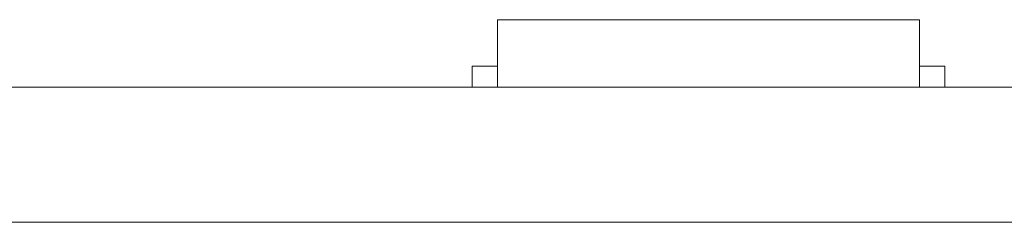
# Model space of a CAD drawing. Header units: inches. Extents: x -36 to 647, y 177 to 609.
# Tile 94 of 256: x 135.03 to 146.7, y 456.47 to 458.87. Entities that reach past the tile are written whole.
import ezdxf

# ---------------------------------------------------------------- set-up
doc = ezdxf.new("R2010")
doc.units = ezdxf.units.IN
doc.header["$MEASUREMENT"] = 0
doc.layers.add('1', color=7, linetype='Continuous')

# ---------------------------------------------------------------- blocks, each defined once
blk = doc.blocks.new('block 2267')
at = {"layer": '1', "color": 155, "lineweight": 18, "true_color": 0x4c7299}
blk.add_lwpolyline([(152.954, 458.069), (21.39, 458.069)], dxfattribs=at)
blk = doc.blocks.new('block 2285')
at = {"layer": '1', "color": 155, "lineweight": 18, "true_color": 0x4c7299}
blk.add_lwpolyline([(140.692, 458.869), (145.692, 458.869)], dxfattribs=at)
blk = doc.blocks.new('block 2286')
at = {"layer": '1', "color": 155, "lineweight": 18, "true_color": 0x4c7299}
blk.add_lwpolyline([(140.392, 458.319), (140.692, 458.319)], dxfattribs=at)
blk = doc.blocks.new('block 2428')
at = {"layer": '1', "color": 155, "lineweight": 18, "true_color": 0x4c7299}
blk.add_lwpolyline([(145.992, 458.319), (145.692, 458.319)], dxfattribs=at)
blk = doc.blocks.new('block 2583')
at = {"layer": '1', "color": 155, "lineweight": 18, "true_color": 0x4c7299}
blk.add_lwpolyline([(152.954, 456.469), (21.39, 456.469)], dxfattribs=at)
blk = doc.blocks.new('block 2606')
at = {"layer": '1', "color": 155, "lineweight": 18, "true_color": 0x4c7299}
blk.add_lwpolyline([(140.692, 458.869), (140.692, 458.069)], dxfattribs=at)
blk = doc.blocks.new('block 2607')
at = {"layer": '1', "color": 155, "lineweight": 18, "true_color": 0x4c7299}
blk.add_lwpolyline([(145.692, 458.869), (145.692, 458.069)], dxfattribs=at)
blk = doc.blocks.new('block 2608')
at = {"layer": '1', "color": 155, "lineweight": 18, "true_color": 0x4c7299}
blk.add_lwpolyline([(145.992, 458.319), (145.992, 458.069)], dxfattribs=at)
blk = doc.blocks.new('block 2609')
at = {"layer": '1', "color": 155, "lineweight": 18, "true_color": 0x4c7299}
blk.add_lwpolyline([(140.392, 458.319), (140.392, 458.069)], dxfattribs=at)
blk = doc.blocks.new('block 2711')
at = {"layer": '1', "color": 18, "lineweight": 13, "true_color": 0x4c0000}
blk.add_lwpolyline([(146.115, 458.069), (266.341, 458.069)], dxfattribs=at)
blk = doc.blocks.new('block 2713')
at = {"layer": '1', "color": 18, "lineweight": 13, "true_color": 0x4c0000}
blk.add_lwpolyline([(146.115, 458.069), (266.341, 458.069)], dxfattribs=at)
blk = doc.blocks.new('block 2780')
at = {"layer": '1', "color": 18, "lineweight": 13, "true_color": 0x4c0000}
blk.add_lwpolyline([(145.774, 458.069), (142.713, 458.069)], dxfattribs=at)
blk = doc.blocks.new('block 2794')
at = {"layer": '1', "color": 18, "lineweight": 13, "true_color": 0x4c0000}
blk.add_lwpolyline([(152.954, 458.069), (21.39, 458.069)], dxfattribs=at)
blk = doc.blocks.new('block 2817')
at = {"layer": '1', "color": 18, "lineweight": 13, "true_color": 0x4c0000}
blk.add_lwpolyline([(145.774, 458.069), (142.713, 458.069)], dxfattribs=at)
blk = doc.blocks.new('block 2830')
at = {"layer": '1', "color": 18, "lineweight": 13, "true_color": 0x4c0000}
blk.add_lwpolyline([(152.954, 458.069), (21.39, 458.069)], dxfattribs=at)
blk = doc.blocks.new('block 2949')
at = {"layer": '1', "color": 18, "lineweight": 13, "true_color": 0x4c0000}
blk.add_lwpolyline([(10.051, 458.069), (141.615, 458.069)], dxfattribs=at)
blk = doc.blocks.new('block 2950')
at = {"layer": '1', "color": 18, "lineweight": 13, "true_color": 0x4c0000}
blk.add_lwpolyline([(10.051, 458.069), (141.615, 458.069)], dxfattribs=at)
blk = doc.blocks.new('block 2980')
at = {"layer": '1', "color": 18, "lineweight": 13, "true_color": 0x4c0000}
blk.add_lwpolyline([(139.714, 458.069), (140.114, 458.069)], dxfattribs=at)
blk = doc.blocks.new('block 2988')
at = {"layer": '1', "color": 18, "lineweight": 13, "true_color": 0x4c0000}
blk.add_lwpolyline([(145.774, 458.069), (142.713, 458.069)], dxfattribs=at)
blk = doc.blocks.new('block 2996')
at = {"layer": '1', "color": 18, "lineweight": 13, "true_color": 0x4c0000}
blk.add_lwpolyline([(139.714, 458.069), (140.114, 458.069)], dxfattribs=at)
blk = doc.blocks.new('block 3000')
at = {"layer": '1', "color": 18, "lineweight": 13, "true_color": 0x4c0000}
blk.add_lwpolyline([(145.774, 458.069), (142.713, 458.069)], dxfattribs=at)
blk = doc.blocks.new('block 7525')
at = {"layer": '1', "color": 18, "lineweight": 13, "true_color": 0x4c0000}
blk.add_open_spline([(146.115, 458.069), (146.115, 458.069), (146.099, 458.069), (146.099, 458.069), (146.099, 458.069), (146.056, 458.069), (146.056, 458.069), (146.056, 458.069), (145.984, 458.069), (145.984, 458.069), (145.984, 458.069), (145.885, 458.069), (145.885, 458.069), (145.885, 458.069), (145.759, 458.069), (145.759, 458.069), (145.759, 458.069), (145.609, 458.069), (145.609, 458.069), (145.609, 458.069), (145.438, 458.069), (145.438, 458.069), (145.438, 458.069), (145.251, 458.069), (145.251, 458.069), (145.251, 458.069), (145.051, 458.069), (145.051, 458.069), (145.051, 458.069), (144.84, 458.069), (144.84, 458.069), (144.84, 458.069), (144.612, 458.069), (144.612, 458.069), (144.612, 458.069), (144.371, 458.069), (144.371, 458.069), (144.371, 458.069), (143.865, 458.069), (143.865, 458.069), (143.865, 458.069), (143.359, 458.069), (143.359, 458.069), (143.359, 458.069), (143.118, 458.069), (143.118, 458.069), (143.118, 458.069), (142.891, 458.069), (142.891, 458.069), (142.891, 458.069), (142.68, 458.069), (142.68, 458.069), (142.68, 458.069), (142.48, 458.069), (142.48, 458.069), (142.48, 458.069), (142.292, 458.069), (142.292, 458.069), (142.292, 458.069), (142.121, 458.069), (142.121, 458.069), (142.121, 458.069), (141.972, 458.069), (141.972, 458.069), (141.972, 458.069), (141.846, 458.069), (141.846, 458.069), (141.846, 458.069), (141.746, 458.069), (141.746, 458.069), (141.746, 458.069), (141.675, 458.069), (141.675, 458.069), (141.675, 458.069), (141.632, 458.069), (141.632, 458.069), (141.632, 458.069), (141.615, 458.069), (141.615, 458.069)], degree=3, knots=[0, 0, 0, 0, 1, 1, 1, 2, 2, 2, 3, 3, 3, 4, 4, 4, 5, 5, 5, 6, 6, 6, 7, 7, 7, 8, 8, 8, 9, 9, 9, 10, 10, 10, 11, 11, 11, 12, 12, 12, 13, 13, 13, 14, 14, 14, 15, 15, 15, 16, 16, 16, 17, 17, 17, 18, 18, 18, 19, 19, 19, 20, 20, 20, 21, 21, 21, 22, 22, 22, 23, 23, 23, 24, 24, 24, 25, 25, 25, 26, 26, 26, 26], dxfattribs=at)
blk = doc.blocks.new('block 7542')
at = {"layer": '1', "color": 18, "lineweight": 13, "true_color": 0x4c0000}
blk.add_open_spline([(277.68, 458.069), (277.68, 458.069), (202.87, 458.069), (202.87, 458.069), (202.87, 458.069), (165.466, 458.069), (165.466, 458.069), (165.466, 458.069), (160.79, 458.069), (160.79, 458.069), (160.79, 458.069), (158.452, 458.069), (158.452, 458.069), (158.452, 458.069), (157.266, 458.069), (157.266, 458.069), (157.266, 458.069), (153.288, 458.069), (153.288, 458.069), (153.288, 458.069), (152.251, 458.069), (152.251, 458.069), (152.251, 458.069), (149.914, 458.069), (149.914, 458.069), (149.914, 458.069), (131.211, 458.069), (131.211, 458.069), (131.211, 458.069), (56.402, 458.069), (56.402, 458.069), (56.402, 458.069), (37.7, 458.069), (37.7, 458.069), (37.7, 458.069), (28.349, 458.069), (28.349, 458.069), (28.349, 458.069), (23.673, 458.069), (23.673, 458.069), (23.673, 458.069), (21.39, 458.069), (21.39, 458.069), (21.39, 458.069), (20.524, 458.069), (20.524, 458.069), (20.524, 458.069), (5.634, 458.069), (5.634, 458.069), (5.634, 458.069), (4.257, 458.069), (4.257, 458.069), (4.257, 458.069), (1.919, 458.069), (1.919, 458.069), (1.919, 458.069), (-2.756, 458.069), (-2.756, 458.069), (-2.756, 458.069), (-12.107, 458.069), (-12.107, 458.069), (-12.107, 458.069), (-14.327, 458.069), (-14.327, 458.069), (-14.327, 458.069), (-13.505, 458.069), (-13.505, 458.069), (-13.505, 458.069), (-11.167, 458.069), (-11.167, 458.069), (-11.167, 458.069), (-6.491, 458.069), (-6.491, 458.069), (-6.491, 458.069), (2.86, 458.069), (2.86, 458.069), (2.86, 458.069), (9.983, 458.069), (9.983, 458.069), (9.983, 458.069), (11.399, 458.069), (11.399, 458.069), (11.399, 458.069), (13.737, 458.069), (13.737, 458.069), (13.737, 458.069), (18.412, 458.069), (18.412, 458.069), (18.412, 458.069), (37.114, 458.069), (37.114, 458.069), (37.114, 458.069), (111.924, 458.069), (111.924, 458.069), (111.924, 458.069), (130.626, 458.069), (130.626, 458.069), (130.626, 458.069), (139.977, 458.069), (139.977, 458.069), (139.977, 458.069), (143.05, 458.069), (143.05, 458.069), (143.05, 458.069), (145.344, 458.069), (145.344, 458.069), (145.344, 458.069), (146.178, 458.069), (146.178, 458.069), (146.178, 458.069), (183.583, 458.069), (183.583, 458.069), (183.583, 458.069), (258.392, 458.069), (258.392, 458.069), (258.392, 458.069), (289.492, 458.069), (289.492, 458.069), (289.492, 458.069), (326.896, 458.069), (326.896, 458.069), (326.896, 458.069), (364.301, 458.069), (364.301, 458.069), (364.301, 458.069), (383.003, 458.069), (383.003, 458.069), (383.003, 458.069), (387.679, 458.069), (387.679, 458.069), (387.679, 458.069), (390.017, 458.069), (390.017, 458.069), (390.017, 458.069), (391.232, 458.069), (391.232, 458.069), (391.232, 458.069), (395.202, 458.069), (395.202, 458.069), (395.202, 458.069), (396.215, 458.069), (396.215, 458.069), (396.215, 458.069), (398.553, 458.069), (398.553, 458.069), (398.553, 458.069), (473.362, 458.069), (473.362, 458.069), (473.362, 458.069), (510.767, 458.069), (510.767, 458.069), (510.767, 458.069), (520.118, 458.069), (520.118, 458.069), (520.118, 458.069), (524.793, 458.069), (524.793, 458.069), (524.793, 458.069), (527.131, 458.069), (527.131, 458.069), (527.131, 458.069), (527.953, 458.069), (527.953, 458.069), (527.953, 458.069), (535.67, 458.069), (535.67, 458.069), (535.67, 458.069), (545.021, 458.069), (545.021, 458.069), (545.021, 458.069), (545.618, 458.069), (545.618, 458.069), (545.618, 458.069), (536.267, 458.069), (536.267, 458.069), (536.267, 458.069), (531.631, 458.069), (531.631, 458.069), (531.631, 458.069), (530.778, 458.069), (530.778, 458.069), (530.778, 458.069), (528.468, 458.069), (528.468, 458.069), (528.468, 458.069), (525.391, 458.069), (525.391, 458.069), (525.391, 458.069), (520.715, 458.069), (520.715, 458.069), (520.715, 458.069), (519.784, 458.069), (519.784, 458.069), (519.784, 458.069), (517.588, 458.069), (517.588, 458.069), (517.588, 458.069), (514.514, 458.069), (514.514, 458.069), (514.514, 458.069), (495.812, 458.069), (495.812, 458.069), (495.812, 458.069), (421.002, 458.069), (421.002, 458.069), (421.002, 458.069), (411.651, 458.069), (411.651, 458.069), (411.651, 458.069), (406.976, 458.069), (406.976, 458.069), (406.976, 458.069), (406.139, 458.069), (406.139, 458.069), (406.139, 458.069), (403.846, 458.069), (403.846, 458.069), (403.846, 458.069), (400.773, 458.069), (400.773, 458.069), (400.773, 458.069), (396.097, 458.069), (396.097, 458.069), (396.097, 458.069), (386.746, 458.069), (386.746, 458.069), (386.746, 458.069), (349.342, 458.069), (349.342, 458.069), (349.342, 458.069), (311.937, 458.069), (311.937, 458.069), (311.937, 458.069), (293.235, 458.069), (293.235, 458.069), (293.235, 458.069), (283.883, 458.069), (283.883, 458.069), (283.883, 458.069), (280.807, 458.069), (280.807, 458.069), (280.807, 458.069), (278.502, 458.069), (278.502, 458.069), (278.502, 458.069), (277.68, 458.069), (277.68, 458.069)], degree=3, knots=[0, 0, 0, 0, 1, 1, 1, 2, 2, 2, 3, 3, 3, 4, 4, 4, 5, 5, 5, 6, 6, 6, 7, 7, 7, 8, 8, 8, 9, 9, 9, 10, 10, 10, 11, 11, 11, 12, 12, 12, 13, 13, 13, 14, 14, 14, 15, 15, 15, 16, 16, 16, 17, 17, 17, 18, 18, 18, 19, 19, 19, 20, 20, 20, 21, 21, 21, 22, 22, 22, 23, 23, 23, 24, 24, 24, 25, 25, 25, 26, 26, 26, 27, 27, 27, 28, 28, 28, 29, 29, 29, 30, 30, 30, 31, 31, 31, 32, 32, 32, 33, 33, 33, 34, 34, 34, 35, 35, 35, 36, 36, 36, 37, 37, 37, 38, 38, 38, 39, 39, 39, 40, 40, 40, 41, 41, 41, 42, 42, 42, 43, 43, 43, 44, 44, 44, 45, 45, 45, 46, 46, 46, 47, 47, 47, 48, 48, 48, 49, 49, 49, 50, 50, 50, 51, 51, 51, 52, 52, 52, 53, 53, 53, 54, 54, 54, 55, 55, 55, 56, 56, 56, 57, 57, 57, 58, 58, 58, 59, 59, 59, 60, 60, 60, 61, 61, 61, 62, 62, 62, 63, 63, 63, 64, 64, 64, 65, 65, 65, 66, 66, 66, 67, 67, 67, 68, 68, 68, 69, 69, 69, 70, 70, 70, 71, 71, 71, 72, 72, 72, 73, 73, 73, 74, 74, 74, 75, 75, 75, 76, 76, 76, 77, 77, 77, 78, 78, 78, 79, 79, 79, 80, 80, 80, 81, 81, 81, 82, 82, 82, 82], dxfattribs=at)
blk = doc.blocks.new('block 7575')
at = {"layer": '1', "color": 18, "lineweight": 13, "true_color": 0x4c0000}
blk.add_open_spline([(141.634, 458.069), (141.731, 458.069), (141.827, 458.069), (141.924, 458.069), (141.827, 458.069), (141.731, 458.069), (141.634, 458.069), (141.393, 458.069), (141.152, 458.069), (140.911, 458.069), (140.875, 458.069), (140.84, 458.069), (140.804, 458.069), (140.627, 458.069), (140.45, 458.069), (140.274, 458.069), (140.474, 458.069), (140.674, 458.069), (140.874, 458.069), (140.674, 458.069), (140.474, 458.069), (140.274, 458.069), (140.45, 458.069), (140.627, 458.069), (140.804, 458.069), (140.84, 458.069), (140.875, 458.069), (140.911, 458.069), (141.152, 458.069), (141.393, 458.069), (141.634, 458.069)], degree=3, knots=[0, 0, 0, 0, 1, 1, 1, 2, 2, 2, 3, 3, 3, 4, 4, 4, 5, 5, 5, 6, 6, 6, 7, 7, 7, 8, 8, 8, 9, 9, 9, 10, 10, 10, 10], dxfattribs=at)
blk = doc.blocks.new('block 7595')
at = {"layer": '1', "color": 18, "lineweight": 13, "true_color": 0x4c0000}
blk.add_open_spline([(141.634, 458.069), (141.731, 458.069), (141.827, 458.069), (141.924, 458.069), (141.827, 458.069), (141.731, 458.069), (141.634, 458.069), (141.393, 458.069), (141.152, 458.069), (140.911, 458.069), (140.875, 458.069), (140.84, 458.069), (140.804, 458.069), (140.627, 458.069), (140.45, 458.069), (140.274, 458.069), (140.474, 458.069), (140.674, 458.069), (140.874, 458.069), (140.674, 458.069), (140.474, 458.069), (140.274, 458.069), (140.45, 458.069), (140.627, 458.069), (140.804, 458.069), (140.84, 458.069), (140.875, 458.069), (140.911, 458.069), (141.152, 458.069), (141.393, 458.069), (141.634, 458.069)], degree=3, knots=[0, 0, 0, 0, 1, 1, 1, 2, 2, 2, 3, 3, 3, 4, 4, 4, 5, 5, 5, 6, 6, 6, 7, 7, 7, 8, 8, 8, 9, 9, 9, 10, 10, 10, 10], dxfattribs=at)
blk = doc.blocks.new('block 7596')
at = {"layer": '1', "color": 18, "lineweight": 13, "true_color": 0x4c0000}
blk.add_open_spline([(146.074, 458.069), (145.897, 458.069), (145.72, 458.069), (145.543, 458.069), (145.508, 458.069), (145.472, 458.069), (145.436, 458.069), (144.529, 458.069), (143.621, 458.069), (142.713, 458.069), (142.617, 458.069), (142.52, 458.069), (142.424, 458.069), (142.52, 458.069), (142.617, 458.069), (142.713, 458.069), (143.621, 458.069), (144.529, 458.069), (145.436, 458.069), (145.472, 458.069), (145.508, 458.069), (145.543, 458.069), (145.72, 458.069), (145.897, 458.069), (146.074, 458.069), (145.874, 458.069), (145.674, 458.069), (145.474, 458.069), (145.674, 458.069), (145.874, 458.069), (146.074, 458.069)], degree=3, knots=[0, 0, 0, 0, 1, 1, 1, 2, 2, 2, 3, 3, 3, 4, 4, 4, 5, 5, 5, 6, 6, 6, 7, 7, 7, 8, 8, 8, 9, 9, 9, 10, 10, 10, 10], dxfattribs=at)
blk = doc.blocks.new('block 7640')
at = {"layer": '1', "color": 18, "lineweight": 13, "true_color": 0x4c0000}
blk.add_open_spline([(146.074, 458.069), (145.897, 458.069), (145.72, 458.069), (145.543, 458.069), (145.508, 458.069), (145.472, 458.069), (145.436, 458.069), (144.529, 458.069), (143.621, 458.069), (142.713, 458.069), (142.617, 458.069), (142.52, 458.069), (142.424, 458.069), (142.52, 458.069), (142.617, 458.069), (142.713, 458.069), (143.621, 458.069), (144.529, 458.069), (145.436, 458.069), (145.472, 458.069), (145.508, 458.069), (145.543, 458.069), (145.72, 458.069), (145.897, 458.069), (146.074, 458.069), (145.874, 458.069), (145.674, 458.069), (145.474, 458.069), (145.674, 458.069), (145.874, 458.069), (146.074, 458.069)], degree=3, knots=[0, 0, 0, 0, 1, 1, 1, 2, 2, 2, 3, 3, 3, 4, 4, 4, 5, 5, 5, 6, 6, 6, 7, 7, 7, 8, 8, 8, 9, 9, 9, 10, 10, 10, 10], dxfattribs=at)
blk = doc.blocks.new('block 7642')
at = {"layer": '1', "color": 18, "lineweight": 13, "true_color": 0x4c0000}
blk.add_open_spline([(141.634, 458.069), (141.731, 458.069), (141.827, 458.069), (141.924, 458.069), (141.827, 458.069), (141.731, 458.069), (141.634, 458.069), (141.393, 458.069), (141.152, 458.069), (140.911, 458.069), (140.875, 458.069), (140.84, 458.069), (140.804, 458.069), (140.627, 458.069), (140.45, 458.069), (140.274, 458.069), (140.474, 458.069), (140.674, 458.069), (140.874, 458.069), (140.674, 458.069), (140.474, 458.069), (140.274, 458.069), (140.45, 458.069), (140.627, 458.069), (140.804, 458.069), (140.84, 458.069), (140.875, 458.069), (140.911, 458.069), (141.152, 458.069), (141.393, 458.069), (141.634, 458.069)], degree=3, knots=[0, 0, 0, 0, 1, 1, 1, 2, 2, 2, 3, 3, 3, 4, 4, 4, 5, 5, 5, 6, 6, 6, 7, 7, 7, 8, 8, 8, 9, 9, 9, 10, 10, 10, 10], dxfattribs=at)
blk = doc.blocks.new('block 7719')
at = {"layer": '1', "color": 18, "lineweight": 13, "true_color": 0x4c0000}
blk.add_open_spline([(146.074, 458.069), (145.897, 458.069), (145.72, 458.069), (145.543, 458.069), (145.508, 458.069), (145.472, 458.069), (145.436, 458.069), (144.529, 458.069), (143.621, 458.069), (142.713, 458.069), (142.617, 458.069), (142.52, 458.069), (142.424, 458.069), (142.52, 458.069), (142.617, 458.069), (142.713, 458.069), (143.621, 458.069), (144.529, 458.069), (145.436, 458.069), (145.472, 458.069), (145.508, 458.069), (145.543, 458.069), (145.72, 458.069), (145.897, 458.069), (146.074, 458.069), (145.874, 458.069), (145.674, 458.069), (145.474, 458.069), (145.674, 458.069), (145.874, 458.069), (146.074, 458.069)], degree=3, knots=[0, 0, 0, 0, 1, 1, 1, 2, 2, 2, 3, 3, 3, 4, 4, 4, 5, 5, 5, 6, 6, 6, 7, 7, 7, 8, 8, 8, 9, 9, 9, 10, 10, 10, 10], dxfattribs=at)
blk = doc.blocks.new('block 7788')
at = {"layer": '1', "color": 18, "lineweight": 13, "true_color": 0x4c0000}
blk.add_open_spline([(146.074, 458.069), (145.897, 458.069), (145.72, 458.069), (145.543, 458.069), (145.508, 458.069), (145.472, 458.069), (145.436, 458.069), (144.529, 458.069), (143.621, 458.069), (142.713, 458.069), (142.617, 458.069), (142.52, 458.069), (142.424, 458.069), (142.52, 458.069), (142.617, 458.069), (142.713, 458.069), (143.621, 458.069), (144.529, 458.069), (145.436, 458.069), (145.472, 458.069), (145.508, 458.069), (145.543, 458.069), (145.72, 458.069), (145.897, 458.069), (146.074, 458.069), (145.874, 458.069), (145.674, 458.069), (145.474, 458.069), (145.674, 458.069), (145.874, 458.069), (146.074, 458.069)], degree=3, knots=[0, 0, 0, 0, 1, 1, 1, 2, 2, 2, 3, 3, 3, 4, 4, 4, 5, 5, 5, 6, 6, 6, 7, 7, 7, 8, 8, 8, 9, 9, 9, 10, 10, 10, 10], dxfattribs=at)
blk = doc.blocks.new('block 7890')
at = {"layer": '1', "color": 18, "lineweight": 13, "true_color": 0x4c0000}
blk.add_open_spline([(141.634, 458.069), (141.731, 458.069), (141.827, 458.069), (141.924, 458.069), (141.827, 458.069), (141.731, 458.069), (141.634, 458.069), (141.393, 458.069), (141.152, 458.069), (140.911, 458.069), (140.875, 458.069), (140.84, 458.069), (140.804, 458.069), (140.627, 458.069), (140.45, 458.069), (140.274, 458.069), (140.474, 458.069), (140.674, 458.069), (140.874, 458.069), (140.674, 458.069), (140.474, 458.069), (140.274, 458.069), (140.45, 458.069), (140.627, 458.069), (140.804, 458.069), (140.84, 458.069), (140.875, 458.069), (140.911, 458.069), (141.152, 458.069), (141.393, 458.069), (141.634, 458.069)], degree=3, knots=[0, 0, 0, 0, 1, 1, 1, 2, 2, 2, 3, 3, 3, 4, 4, 4, 5, 5, 5, 6, 6, 6, 7, 7, 7, 8, 8, 8, 9, 9, 9, 10, 10, 10, 10], dxfattribs=at)
blk = doc.blocks.new('block 7926')
at = {"layer": '1', "color": 18, "lineweight": 13, "true_color": 0x4c0000}
blk.add_open_spline([(277.68, 458.069), (277.68, 458.069), (202.87, 458.069), (202.87, 458.069), (202.87, 458.069), (165.466, 458.069), (165.466, 458.069), (165.466, 458.069), (160.79, 458.069), (160.79, 458.069), (160.79, 458.069), (158.452, 458.069), (158.452, 458.069), (158.452, 458.069), (157.266, 458.069), (157.266, 458.069), (157.266, 458.069), (153.288, 458.069), (153.288, 458.069), (153.288, 458.069), (152.251, 458.069), (152.251, 458.069), (152.251, 458.069), (149.914, 458.069), (149.914, 458.069), (149.914, 458.069), (131.211, 458.069), (131.211, 458.069), (131.211, 458.069), (56.402, 458.069), (56.402, 458.069), (56.402, 458.069), (37.7, 458.069), (37.7, 458.069), (37.7, 458.069), (28.349, 458.069), (28.349, 458.069), (28.349, 458.069), (23.673, 458.069), (23.673, 458.069), (23.673, 458.069), (21.39, 458.069), (21.39, 458.069), (21.39, 458.069), (20.524, 458.069), (20.524, 458.069), (20.524, 458.069), (5.634, 458.069), (5.634, 458.069), (5.634, 458.069), (4.257, 458.069), (4.257, 458.069), (4.257, 458.069), (1.919, 458.069), (1.919, 458.069), (1.919, 458.069), (-2.756, 458.069), (-2.756, 458.069), (-2.756, 458.069), (-12.107, 458.069), (-12.107, 458.069), (-12.107, 458.069), (-14.327, 458.069), (-14.327, 458.069), (-14.327, 458.069), (-13.505, 458.069), (-13.505, 458.069), (-13.505, 458.069), (-11.167, 458.069), (-11.167, 458.069), (-11.167, 458.069), (-6.491, 458.069), (-6.491, 458.069), (-6.491, 458.069), (2.86, 458.069), (2.86, 458.069), (2.86, 458.069), (9.983, 458.069), (9.983, 458.069), (9.983, 458.069), (11.399, 458.069), (11.399, 458.069), (11.399, 458.069), (13.737, 458.069), (13.737, 458.069), (13.737, 458.069), (18.412, 458.069), (18.412, 458.069), (18.412, 458.069), (37.114, 458.069), (37.114, 458.069), (37.114, 458.069), (111.924, 458.069), (111.924, 458.069), (111.924, 458.069), (130.626, 458.069), (130.626, 458.069), (130.626, 458.069), (139.977, 458.069), (139.977, 458.069), (139.977, 458.069), (143.05, 458.069), (143.05, 458.069), (143.05, 458.069), (145.344, 458.069), (145.344, 458.069), (145.344, 458.069), (146.178, 458.069), (146.178, 458.069), (146.178, 458.069), (183.583, 458.069), (183.583, 458.069), (183.583, 458.069), (258.392, 458.069), (258.392, 458.069), (258.392, 458.069), (289.492, 458.069), (289.492, 458.069), (289.492, 458.069), (326.896, 458.069), (326.896, 458.069), (326.896, 458.069), (364.301, 458.069), (364.301, 458.069), (364.301, 458.069), (383.003, 458.069), (383.003, 458.069), (383.003, 458.069), (387.679, 458.069), (387.679, 458.069), (387.679, 458.069), (390.017, 458.069), (390.017, 458.069), (390.017, 458.069), (391.232, 458.069), (391.232, 458.069), (391.232, 458.069), (395.202, 458.069), (395.202, 458.069), (395.202, 458.069), (396.215, 458.069), (396.215, 458.069), (396.215, 458.069), (398.553, 458.069), (398.553, 458.069), (398.553, 458.069), (473.362, 458.069), (473.362, 458.069), (473.362, 458.069), (510.767, 458.069), (510.767, 458.069), (510.767, 458.069), (520.118, 458.069), (520.118, 458.069), (520.118, 458.069), (524.793, 458.069), (524.793, 458.069), (524.793, 458.069), (527.131, 458.069), (527.131, 458.069), (527.131, 458.069), (527.953, 458.069), (527.953, 458.069), (527.953, 458.069), (535.67, 458.069), (535.67, 458.069), (535.67, 458.069), (545.021, 458.069), (545.021, 458.069), (545.021, 458.069), (545.618, 458.069), (545.618, 458.069), (545.618, 458.069), (536.267, 458.069), (536.267, 458.069), (536.267, 458.069), (531.631, 458.069), (531.631, 458.069), (531.631, 458.069), (530.778, 458.069), (530.778, 458.069), (530.778, 458.069), (528.468, 458.069), (528.468, 458.069), (528.468, 458.069), (525.391, 458.069), (525.391, 458.069), (525.391, 458.069), (520.715, 458.069), (520.715, 458.069), (520.715, 458.069), (519.784, 458.069), (519.784, 458.069), (519.784, 458.069), (517.588, 458.069), (517.588, 458.069), (517.588, 458.069), (514.514, 458.069), (514.514, 458.069), (514.514, 458.069), (495.812, 458.069), (495.812, 458.069), (495.812, 458.069), (421.002, 458.069), (421.002, 458.069), (421.002, 458.069), (411.651, 458.069), (411.651, 458.069), (411.651, 458.069), (406.976, 458.069), (406.976, 458.069), (406.976, 458.069), (406.139, 458.069), (406.139, 458.069), (406.139, 458.069), (403.846, 458.069), (403.846, 458.069), (403.846, 458.069), (400.773, 458.069), (400.773, 458.069), (400.773, 458.069), (396.097, 458.069), (396.097, 458.069), (396.097, 458.069), (386.746, 458.069), (386.746, 458.069), (386.746, 458.069), (349.342, 458.069), (349.342, 458.069), (349.342, 458.069), (311.937, 458.069), (311.937, 458.069), (311.937, 458.069), (293.235, 458.069), (293.235, 458.069), (293.235, 458.069), (283.883, 458.069), (283.883, 458.069), (283.883, 458.069), (280.807, 458.069), (280.807, 458.069), (280.807, 458.069), (278.502, 458.069), (278.502, 458.069), (278.502, 458.069), (277.68, 458.069), (277.68, 458.069)], degree=3, knots=[0, 0, 0, 0, 1, 1, 1, 2, 2, 2, 3, 3, 3, 4, 4, 4, 5, 5, 5, 6, 6, 6, 7, 7, 7, 8, 8, 8, 9, 9, 9, 10, 10, 10, 11, 11, 11, 12, 12, 12, 13, 13, 13, 14, 14, 14, 15, 15, 15, 16, 16, 16, 17, 17, 17, 18, 18, 18, 19, 19, 19, 20, 20, 20, 21, 21, 21, 22, 22, 22, 23, 23, 23, 24, 24, 24, 25, 25, 25, 26, 26, 26, 27, 27, 27, 28, 28, 28, 29, 29, 29, 30, 30, 30, 31, 31, 31, 32, 32, 32, 33, 33, 33, 34, 34, 34, 35, 35, 35, 36, 36, 36, 37, 37, 37, 38, 38, 38, 39, 39, 39, 40, 40, 40, 41, 41, 41, 42, 42, 42, 43, 43, 43, 44, 44, 44, 45, 45, 45, 46, 46, 46, 47, 47, 47, 48, 48, 48, 49, 49, 49, 50, 50, 50, 51, 51, 51, 52, 52, 52, 53, 53, 53, 54, 54, 54, 55, 55, 55, 56, 56, 56, 57, 57, 57, 58, 58, 58, 59, 59, 59, 60, 60, 60, 61, 61, 61, 62, 62, 62, 63, 63, 63, 64, 64, 64, 65, 65, 65, 66, 66, 66, 67, 67, 67, 68, 68, 68, 69, 69, 69, 70, 70, 70, 71, 71, 71, 72, 72, 72, 73, 73, 73, 74, 74, 74, 75, 75, 75, 76, 76, 76, 77, 77, 77, 78, 78, 78, 79, 79, 79, 80, 80, 80, 81, 81, 81, 82, 82, 82, 82], dxfattribs=at)
blk = doc.blocks.new('block 8218')
at = {"layer": '1', "color": 18, "lineweight": 13, "true_color": 0x4c0000}
blk.add_open_spline([(135.657, 458.069), (135.661, 458.069), (135.667, 458.069), (135.667, 458.069), (135.667, 458.069), (135.676, 458.069), (135.676, 458.069), (135.676, 458.069), (135.686, 458.069), (135.686, 458.069), (135.686, 458.069), (135.699, 458.069), (135.699, 458.069), (135.699, 458.069), (135.714, 458.069), (135.714, 458.069), (135.714, 458.069), (135.731, 458.069), (135.731, 458.069), (135.731, 458.069), (135.749, 458.069), (135.749, 458.069), (135.749, 458.069), (135.769, 458.069), (135.769, 458.069), (135.769, 458.069), (135.789, 458.069), (135.789, 458.069), (135.789, 458.069), (135.81, 458.069), (135.81, 458.069), (135.81, 458.069), (135.833, 458.069), (135.833, 458.069), (135.833, 458.069), (135.857, 458.069), (135.857, 458.069), (135.857, 458.069), (135.907, 458.069), (135.907, 458.069), (135.907, 458.069), (135.957, 458.069), (135.957, 458.069), (135.957, 458.069), (135.981, 458.069), (135.981, 458.069), (135.981, 458.069), (136.004, 458.069), (136.004, 458.069), (136.004, 458.069), (136.025, 458.069), (136.025, 458.069), (136.025, 458.069), (136.045, 458.069), (136.045, 458.069), (136.045, 458.069), (136.065, 458.069), (136.065, 458.069), (136.065, 458.069), (136.083, 458.069), (136.083, 458.069), (136.083, 458.069), (136.1, 458.069), (136.1, 458.069), (136.1, 458.069), (136.115, 458.069), (136.115, 458.069), (136.115, 458.069), (136.128, 458.069), (136.128, 458.069), (136.128, 458.069), (136.138, 458.069), (136.138, 458.069), (136.138, 458.069), (136.147, 458.069), (136.147, 458.069), (136.147, 458.069), (136.152, 458.069), (136.152, 458.069), (136.152, 458.069), (136.147, 458.069), (136.147, 458.069), (136.147, 458.069), (136.138, 458.069), (136.138, 458.069), (136.138, 458.069), (136.128, 458.069), (136.128, 458.069), (136.128, 458.069), (136.115, 458.069), (136.115, 458.069), (136.115, 458.069), (136.1, 458.069), (136.1, 458.069), (136.1, 458.069), (136.083, 458.069), (136.083, 458.069), (136.083, 458.069), (136.065, 458.069), (136.065, 458.069), (136.065, 458.069), (136.045, 458.069), (136.045, 458.069), (136.045, 458.069), (136.025, 458.069), (136.025, 458.069), (136.025, 458.069), (136.004, 458.069), (136.004, 458.069), (136.004, 458.069), (135.981, 458.069), (135.981, 458.069), (135.981, 458.069), (135.957, 458.069), (135.957, 458.069), (135.957, 458.069), (135.907, 458.069), (135.907, 458.069), (135.907, 458.069), (135.857, 458.069), (135.857, 458.069), (135.857, 458.069), (135.833, 458.069), (135.833, 458.069), (135.833, 458.069), (135.81, 458.069), (135.81, 458.069), (135.81, 458.069), (135.789, 458.069), (135.789, 458.069), (135.789, 458.069), (135.769, 458.069), (135.769, 458.069), (135.769, 458.069), (135.749, 458.069), (135.749, 458.069), (135.749, 458.069), (135.731, 458.069), (135.731, 458.069), (135.731, 458.069), (135.714, 458.069), (135.714, 458.069), (135.714, 458.069), (135.699, 458.069), (135.699, 458.069), (135.699, 458.069), (135.686, 458.069), (135.686, 458.069), (135.686, 458.069), (135.676, 458.069), (135.676, 458.069), (135.676, 458.069), (135.667, 458.069), (135.667, 458.069), (135.667, 458.069), (135.661, 458.069), (135.661, 458.069)], degree=3, knots=[0, 0, 0, 0, 1, 1, 1, 2, 2, 2, 3, 3, 3, 4, 4, 4, 5, 5, 5, 6, 6, 6, 7, 7, 7, 8, 8, 8, 9, 9, 9, 10, 10, 10, 11, 11, 11, 12, 12, 12, 13, 13, 13, 14, 14, 14, 15, 15, 15, 16, 16, 16, 17, 17, 17, 18, 18, 18, 19, 19, 19, 20, 20, 20, 21, 21, 21, 22, 22, 22, 23, 23, 23, 24, 24, 24, 25, 25, 25, 26, 26, 26, 27, 27, 27, 28, 28, 28, 29, 29, 29, 30, 30, 30, 31, 31, 31, 32, 32, 32, 33, 33, 33, 34, 34, 34, 35, 35, 35, 36, 36, 36, 37, 37, 37, 38, 38, 38, 39, 39, 39, 40, 40, 40, 41, 41, 41, 42, 42, 42, 43, 43, 43, 44, 44, 44, 45, 45, 45, 46, 46, 46, 47, 47, 47, 48, 48, 48, 49, 49, 49, 50, 50, 50, 51, 51, 51, 52, 52, 52, 52], dxfattribs=at)
blk = doc.blocks.new('block 8221')
at = {"layer": '1', "color": 18, "lineweight": 13, "true_color": 0x4c0000}
blk.add_open_spline([(138.524, 458.069), (138.528, 458.069), (138.534, 458.069), (138.534, 458.069), (138.534, 458.069), (138.542, 458.069), (138.542, 458.069), (138.542, 458.069), (138.553, 458.069), (138.553, 458.069), (138.553, 458.069), (138.566, 458.069), (138.566, 458.069), (138.566, 458.069), (138.581, 458.069), (138.581, 458.069), (138.581, 458.069), (138.598, 458.069), (138.598, 458.069), (138.598, 458.069), (138.616, 458.069), (138.616, 458.069), (138.616, 458.069), (138.635, 458.069), (138.635, 458.069), (138.635, 458.069), (138.655, 458.069), (138.655, 458.069), (138.655, 458.069), (138.677, 458.069), (138.677, 458.069), (138.677, 458.069), (138.7, 458.069), (138.7, 458.069), (138.7, 458.069), (138.724, 458.069), (138.724, 458.069), (138.724, 458.069), (138.774, 458.069), (138.774, 458.069), (138.774, 458.069), (138.823, 458.069), (138.823, 458.069), (138.823, 458.069), (138.847, 458.069), (138.847, 458.069), (138.847, 458.069), (138.87, 458.069), (138.87, 458.069), (138.87, 458.069), (138.892, 458.069), (138.892, 458.069), (138.892, 458.069), (138.912, 458.069), (138.912, 458.069), (138.912, 458.069), (138.931, 458.069), (138.931, 458.069), (138.931, 458.069), (138.95, 458.069), (138.95, 458.069), (138.95, 458.069), (138.966, 458.069), (138.966, 458.069), (138.966, 458.069), (138.981, 458.069), (138.981, 458.069), (138.981, 458.069), (138.994, 458.069), (138.994, 458.069), (138.994, 458.069), (139.005, 458.069), (139.005, 458.069), (139.005, 458.069), (139.013, 458.069), (139.013, 458.069), (139.013, 458.069), (139.019, 458.069), (139.019, 458.069), (139.019, 458.069), (139.013, 458.069), (139.013, 458.069), (139.013, 458.069), (139.005, 458.069), (139.005, 458.069), (139.005, 458.069), (138.994, 458.069), (138.994, 458.069), (138.994, 458.069), (138.981, 458.069), (138.981, 458.069), (138.981, 458.069), (138.966, 458.069), (138.966, 458.069), (138.966, 458.069), (138.95, 458.069), (138.95, 458.069), (138.95, 458.069), (138.931, 458.069), (138.931, 458.069), (138.931, 458.069), (138.912, 458.069), (138.912, 458.069), (138.912, 458.069), (138.892, 458.069), (138.892, 458.069), (138.892, 458.069), (138.87, 458.069), (138.87, 458.069), (138.87, 458.069), (138.847, 458.069), (138.847, 458.069), (138.847, 458.069), (138.823, 458.069), (138.823, 458.069), (138.823, 458.069), (138.774, 458.069), (138.774, 458.069), (138.774, 458.069), (138.724, 458.069), (138.724, 458.069), (138.724, 458.069), (138.7, 458.069), (138.7, 458.069), (138.7, 458.069), (138.677, 458.069), (138.677, 458.069), (138.677, 458.069), (138.655, 458.069), (138.655, 458.069), (138.655, 458.069), (138.635, 458.069), (138.635, 458.069), (138.635, 458.069), (138.616, 458.069), (138.616, 458.069), (138.616, 458.069), (138.598, 458.069), (138.598, 458.069), (138.598, 458.069), (138.581, 458.069), (138.581, 458.069), (138.581, 458.069), (138.566, 458.069), (138.566, 458.069), (138.566, 458.069), (138.553, 458.069), (138.553, 458.069), (138.553, 458.069), (138.542, 458.069), (138.542, 458.069), (138.542, 458.069), (138.534, 458.069), (138.534, 458.069), (138.534, 458.069), (138.528, 458.069), (138.528, 458.069)], degree=3, knots=[0, 0, 0, 0, 1, 1, 1, 2, 2, 2, 3, 3, 3, 4, 4, 4, 5, 5, 5, 6, 6, 6, 7, 7, 7, 8, 8, 8, 9, 9, 9, 10, 10, 10, 11, 11, 11, 12, 12, 12, 13, 13, 13, 14, 14, 14, 15, 15, 15, 16, 16, 16, 17, 17, 17, 18, 18, 18, 19, 19, 19, 20, 20, 20, 21, 21, 21, 22, 22, 22, 23, 23, 23, 24, 24, 24, 25, 25, 25, 26, 26, 26, 27, 27, 27, 28, 28, 28, 29, 29, 29, 30, 30, 30, 31, 31, 31, 32, 32, 32, 33, 33, 33, 34, 34, 34, 35, 35, 35, 36, 36, 36, 37, 37, 37, 38, 38, 38, 39, 39, 39, 40, 40, 40, 41, 41, 41, 42, 42, 42, 43, 43, 43, 44, 44, 44, 45, 45, 45, 46, 46, 46, 47, 47, 47, 48, 48, 48, 49, 49, 49, 50, 50, 50, 51, 51, 51, 52, 52, 52, 52], dxfattribs=at)
blk = doc.blocks.new('block 8254')
at = {"layer": '1', "color": 18, "lineweight": 13, "true_color": 0x4c0000}
blk.add_open_spline([(138.524, 458.069), (138.528, 458.069), (138.534, 458.069), (138.534, 458.069), (138.534, 458.069), (138.542, 458.069), (138.542, 458.069), (138.542, 458.069), (138.553, 458.069), (138.553, 458.069), (138.553, 458.069), (138.566, 458.069), (138.566, 458.069), (138.566, 458.069), (138.581, 458.069), (138.581, 458.069), (138.581, 458.069), (138.598, 458.069), (138.598, 458.069), (138.598, 458.069), (138.616, 458.069), (138.616, 458.069), (138.616, 458.069), (138.635, 458.069), (138.635, 458.069), (138.635, 458.069), (138.655, 458.069), (138.655, 458.069), (138.655, 458.069), (138.677, 458.069), (138.677, 458.069), (138.677, 458.069), (138.7, 458.069), (138.7, 458.069), (138.7, 458.069), (138.724, 458.069), (138.724, 458.069), (138.724, 458.069), (138.774, 458.069), (138.774, 458.069), (138.774, 458.069), (138.823, 458.069), (138.823, 458.069), (138.823, 458.069), (138.847, 458.069), (138.847, 458.069), (138.847, 458.069), (138.87, 458.069), (138.87, 458.069), (138.87, 458.069), (138.892, 458.069), (138.892, 458.069), (138.892, 458.069), (138.912, 458.069), (138.912, 458.069), (138.912, 458.069), (138.931, 458.069), (138.931, 458.069), (138.931, 458.069), (138.95, 458.069), (138.95, 458.069), (138.95, 458.069), (138.966, 458.069), (138.966, 458.069), (138.966, 458.069), (138.981, 458.069), (138.981, 458.069), (138.981, 458.069), (138.994, 458.069), (138.994, 458.069), (138.994, 458.069), (139.005, 458.069), (139.005, 458.069), (139.005, 458.069), (139.013, 458.069), (139.013, 458.069), (139.013, 458.069), (139.019, 458.069), (139.019, 458.069), (139.019, 458.069), (139.013, 458.069), (139.013, 458.069), (139.013, 458.069), (139.005, 458.069), (139.005, 458.069), (139.005, 458.069), (138.994, 458.069), (138.994, 458.069), (138.994, 458.069), (138.981, 458.069), (138.981, 458.069), (138.981, 458.069), (138.966, 458.069), (138.966, 458.069), (138.966, 458.069), (138.95, 458.069), (138.95, 458.069), (138.95, 458.069), (138.931, 458.069), (138.931, 458.069), (138.931, 458.069), (138.912, 458.069), (138.912, 458.069), (138.912, 458.069), (138.892, 458.069), (138.892, 458.069), (138.892, 458.069), (138.87, 458.069), (138.87, 458.069), (138.87, 458.069), (138.847, 458.069), (138.847, 458.069), (138.847, 458.069), (138.823, 458.069), (138.823, 458.069), (138.823, 458.069), (138.774, 458.069), (138.774, 458.069), (138.774, 458.069), (138.724, 458.069), (138.724, 458.069), (138.724, 458.069), (138.7, 458.069), (138.7, 458.069), (138.7, 458.069), (138.677, 458.069), (138.677, 458.069), (138.677, 458.069), (138.655, 458.069), (138.655, 458.069), (138.655, 458.069), (138.635, 458.069), (138.635, 458.069), (138.635, 458.069), (138.616, 458.069), (138.616, 458.069), (138.616, 458.069), (138.598, 458.069), (138.598, 458.069), (138.598, 458.069), (138.581, 458.069), (138.581, 458.069), (138.581, 458.069), (138.566, 458.069), (138.566, 458.069), (138.566, 458.069), (138.553, 458.069), (138.553, 458.069), (138.553, 458.069), (138.542, 458.069), (138.542, 458.069), (138.542, 458.069), (138.534, 458.069), (138.534, 458.069), (138.534, 458.069), (138.528, 458.069), (138.528, 458.069)], degree=3, knots=[0, 0, 0, 0, 1, 1, 1, 2, 2, 2, 3, 3, 3, 4, 4, 4, 5, 5, 5, 6, 6, 6, 7, 7, 7, 8, 8, 8, 9, 9, 9, 10, 10, 10, 11, 11, 11, 12, 12, 12, 13, 13, 13, 14, 14, 14, 15, 15, 15, 16, 16, 16, 17, 17, 17, 18, 18, 18, 19, 19, 19, 20, 20, 20, 21, 21, 21, 22, 22, 22, 23, 23, 23, 24, 24, 24, 25, 25, 25, 26, 26, 26, 27, 27, 27, 28, 28, 28, 29, 29, 29, 30, 30, 30, 31, 31, 31, 32, 32, 32, 33, 33, 33, 34, 34, 34, 35, 35, 35, 36, 36, 36, 37, 37, 37, 38, 38, 38, 39, 39, 39, 40, 40, 40, 41, 41, 41, 42, 42, 42, 43, 43, 43, 44, 44, 44, 45, 45, 45, 46, 46, 46, 47, 47, 47, 48, 48, 48, 49, 49, 49, 50, 50, 50, 51, 51, 51, 52, 52, 52, 52], dxfattribs=at)
blk = doc.blocks.new('block 8259')
at = {"layer": '1', "color": 18, "lineweight": 13, "true_color": 0x4c0000}
blk.add_open_spline([(135.657, 458.069), (135.661, 458.069), (135.667, 458.069), (135.667, 458.069), (135.667, 458.069), (135.676, 458.069), (135.676, 458.069), (135.676, 458.069), (135.686, 458.069), (135.686, 458.069), (135.686, 458.069), (135.699, 458.069), (135.699, 458.069), (135.699, 458.069), (135.714, 458.069), (135.714, 458.069), (135.714, 458.069), (135.731, 458.069), (135.731, 458.069), (135.731, 458.069), (135.749, 458.069), (135.749, 458.069), (135.749, 458.069), (135.769, 458.069), (135.769, 458.069), (135.769, 458.069), (135.789, 458.069), (135.789, 458.069), (135.789, 458.069), (135.81, 458.069), (135.81, 458.069), (135.81, 458.069), (135.833, 458.069), (135.833, 458.069), (135.833, 458.069), (135.857, 458.069), (135.857, 458.069), (135.857, 458.069), (135.907, 458.069), (135.907, 458.069), (135.907, 458.069), (135.957, 458.069), (135.957, 458.069), (135.957, 458.069), (135.981, 458.069), (135.981, 458.069), (135.981, 458.069), (136.004, 458.069), (136.004, 458.069), (136.004, 458.069), (136.025, 458.069), (136.025, 458.069), (136.025, 458.069), (136.045, 458.069), (136.045, 458.069), (136.045, 458.069), (136.065, 458.069), (136.065, 458.069), (136.065, 458.069), (136.083, 458.069), (136.083, 458.069), (136.083, 458.069), (136.1, 458.069), (136.1, 458.069), (136.1, 458.069), (136.115, 458.069), (136.115, 458.069), (136.115, 458.069), (136.128, 458.069), (136.128, 458.069), (136.128, 458.069), (136.138, 458.069), (136.138, 458.069), (136.138, 458.069), (136.147, 458.069), (136.147, 458.069), (136.147, 458.069), (136.152, 458.069), (136.152, 458.069), (136.152, 458.069), (136.147, 458.069), (136.147, 458.069), (136.147, 458.069), (136.138, 458.069), (136.138, 458.069), (136.138, 458.069), (136.128, 458.069), (136.128, 458.069), (136.128, 458.069), (136.115, 458.069), (136.115, 458.069), (136.115, 458.069), (136.1, 458.069), (136.1, 458.069), (136.1, 458.069), (136.083, 458.069), (136.083, 458.069), (136.083, 458.069), (136.065, 458.069), (136.065, 458.069), (136.065, 458.069), (136.045, 458.069), (136.045, 458.069), (136.045, 458.069), (136.025, 458.069), (136.025, 458.069), (136.025, 458.069), (136.004, 458.069), (136.004, 458.069), (136.004, 458.069), (135.981, 458.069), (135.981, 458.069), (135.981, 458.069), (135.957, 458.069), (135.957, 458.069), (135.957, 458.069), (135.907, 458.069), (135.907, 458.069), (135.907, 458.069), (135.857, 458.069), (135.857, 458.069), (135.857, 458.069), (135.833, 458.069), (135.833, 458.069), (135.833, 458.069), (135.81, 458.069), (135.81, 458.069), (135.81, 458.069), (135.789, 458.069), (135.789, 458.069), (135.789, 458.069), (135.769, 458.069), (135.769, 458.069), (135.769, 458.069), (135.749, 458.069), (135.749, 458.069), (135.749, 458.069), (135.731, 458.069), (135.731, 458.069), (135.731, 458.069), (135.714, 458.069), (135.714, 458.069), (135.714, 458.069), (135.699, 458.069), (135.699, 458.069), (135.699, 458.069), (135.686, 458.069), (135.686, 458.069), (135.686, 458.069), (135.676, 458.069), (135.676, 458.069), (135.676, 458.069), (135.667, 458.069), (135.667, 458.069), (135.667, 458.069), (135.661, 458.069), (135.661, 458.069)], degree=3, knots=[0, 0, 0, 0, 1, 1, 1, 2, 2, 2, 3, 3, 3, 4, 4, 4, 5, 5, 5, 6, 6, 6, 7, 7, 7, 8, 8, 8, 9, 9, 9, 10, 10, 10, 11, 11, 11, 12, 12, 12, 13, 13, 13, 14, 14, 14, 15, 15, 15, 16, 16, 16, 17, 17, 17, 18, 18, 18, 19, 19, 19, 20, 20, 20, 21, 21, 21, 22, 22, 22, 23, 23, 23, 24, 24, 24, 25, 25, 25, 26, 26, 26, 27, 27, 27, 28, 28, 28, 29, 29, 29, 30, 30, 30, 31, 31, 31, 32, 32, 32, 33, 33, 33, 34, 34, 34, 35, 35, 35, 36, 36, 36, 37, 37, 37, 38, 38, 38, 39, 39, 39, 40, 40, 40, 41, 41, 41, 42, 42, 42, 43, 43, 43, 44, 44, 44, 45, 45, 45, 46, 46, 46, 47, 47, 47, 48, 48, 48, 49, 49, 49, 50, 50, 50, 51, 51, 51, 52, 52, 52, 52], dxfattribs=at)
blk = doc.blocks.new('block 8311')
at = {"layer": '1', "color": 18, "lineweight": 13, "true_color": 0x4c0000}
blk.add_open_spline([(146.115, 458.069), (146.115, 458.069), (146.099, 458.069), (146.099, 458.069), (146.099, 458.069), (146.056, 458.069), (146.056, 458.069), (146.056, 458.069), (145.984, 458.069), (145.984, 458.069), (145.984, 458.069), (145.885, 458.069), (145.885, 458.069), (145.885, 458.069), (145.759, 458.069), (145.759, 458.069), (145.759, 458.069), (145.609, 458.069), (145.609, 458.069), (145.609, 458.069), (145.438, 458.069), (145.438, 458.069), (145.438, 458.069), (145.251, 458.069), (145.251, 458.069), (145.251, 458.069), (145.051, 458.069), (145.051, 458.069), (145.051, 458.069), (144.84, 458.069), (144.84, 458.069), (144.84, 458.069), (144.612, 458.069), (144.612, 458.069), (144.612, 458.069), (144.371, 458.069), (144.371, 458.069), (144.371, 458.069), (143.865, 458.069), (143.865, 458.069), (143.865, 458.069), (143.359, 458.069), (143.359, 458.069), (143.359, 458.069), (143.118, 458.069), (143.118, 458.069), (143.118, 458.069), (142.891, 458.069), (142.891, 458.069), (142.891, 458.069), (142.68, 458.069), (142.68, 458.069), (142.68, 458.069), (142.48, 458.069), (142.48, 458.069), (142.48, 458.069), (142.292, 458.069), (142.292, 458.069), (142.292, 458.069), (142.121, 458.069), (142.121, 458.069), (142.121, 458.069), (141.972, 458.069), (141.972, 458.069), (141.972, 458.069), (141.846, 458.069), (141.846, 458.069), (141.846, 458.069), (141.746, 458.069), (141.746, 458.069), (141.746, 458.069), (141.675, 458.069), (141.675, 458.069), (141.675, 458.069), (141.632, 458.069), (141.632, 458.069), (141.632, 458.069), (141.615, 458.069), (141.615, 458.069)], degree=3, knots=[0, 0, 0, 0, 1, 1, 1, 2, 2, 2, 3, 3, 3, 4, 4, 4, 5, 5, 5, 6, 6, 6, 7, 7, 7, 8, 8, 8, 9, 9, 9, 10, 10, 10, 11, 11, 11, 12, 12, 12, 13, 13, 13, 14, 14, 14, 15, 15, 15, 16, 16, 16, 17, 17, 17, 18, 18, 18, 19, 19, 19, 20, 20, 20, 21, 21, 21, 22, 22, 22, 23, 23, 23, 24, 24, 24, 25, 25, 25, 26, 26, 26, 26], dxfattribs=at)

msp = doc.modelspace()

# ---------------------------------------------------------------- block references
at = {"layer": '1'}
for name in ['block 2285', 'block 2606', 'block 2607', 'block 2286', 'block 2609', 'block 2428', 'block 2608', 'block 7542', 'block 7926', 'block 2949', 'block 2950', 'block 2267', 'block 2794', 'block 2830', 'block 8218', 'block 8259', 'block 8221', 'block 8254', 'block 2980', 'block 2996', 'block 7575', 'block 7595', 'block 7642', 'block 7890', 'block 7525', 'block 8311', 'block 7596', 'block 7640', 'block 7719', 'block 7788', 'block 2780', 'block 2817', 'block 2988', 'block 3000', 'block 2711', 'block 2713', 'block 2583']:
    msp.add_blockref(name, (0, 0), dxfattribs=at)

doc.saveas('drawing.dxf')
